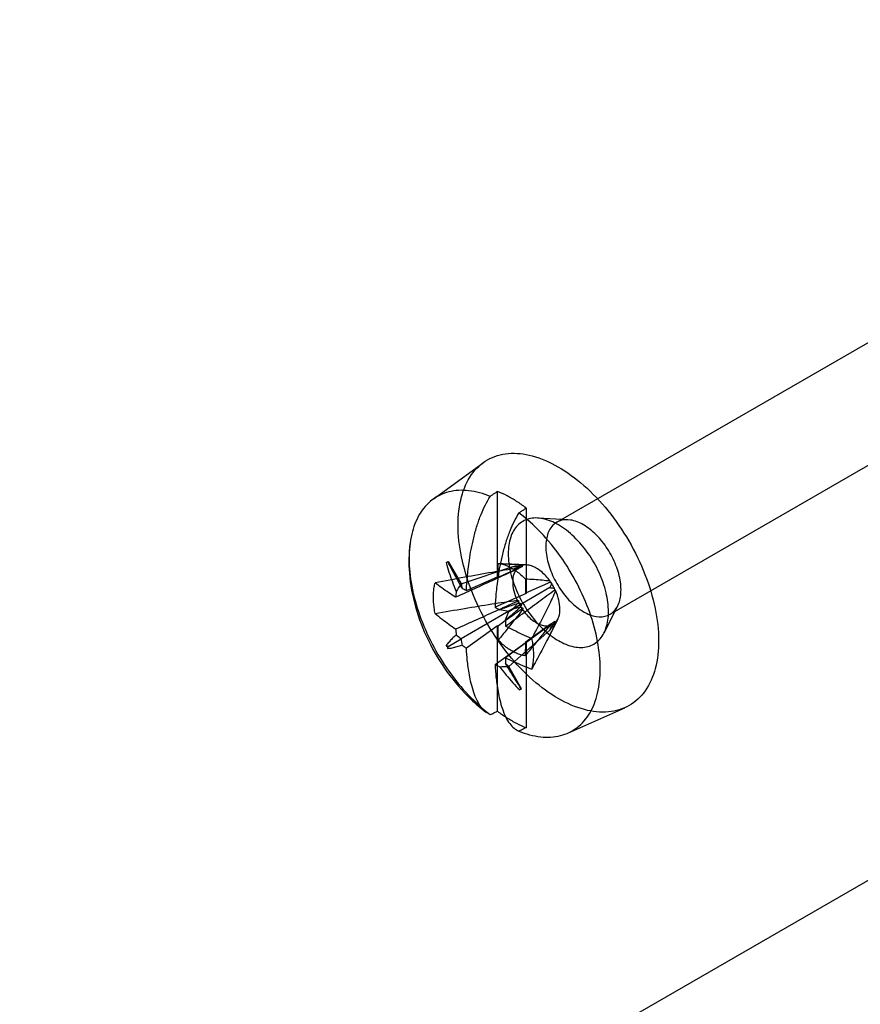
# Model space of a CAD drawing. Header units: millimetres. Extents: x 43 to 330, y 49 to 471.
# Tile 4 of 9: x 110 to 127, y 202 to 221. Entities that reach past the tile are written whole.
import ezdxf

# ---------------------------------------------------------------- set-up
doc = ezdxf.new("R2010")
doc.units = ezdxf.units.MM
doc.header["$LTSCALE"] = 33.844237
doc.layers.get('0').update_dxf_attribs({"linetype": 'CONTINUOUS'})

msp = doc.modelspace()

# ---------------------------------------------------------------- linework, layer by layer
at = {"color": 7}
for p, q in [((120.907, 211.167), (138.089, 221.087)), ((121.957, 209.348), (139.139, 219.269)), ((118.462, 211.619), (119.453, 212.342)), ((119.735, 210.086), (119.735, 211.773)), ((120.3, 211.447), (120.3, 209.759)), ((121.126, 211.215), (120.529, 211.249)), ((118.723, 210.368), (118.762, 210.391)), ((118.762, 210.391), (118.755, 210.387)), ((118.762, 210.391), (119.017, 209.949)), ((119.745, 210.081), (119.749, 210.353)), ((120.309, 210.323), (119.858, 210.347)), ((119.017, 209.949), (120.039, 210.295)), ((120.228, 210.315), (120.233, 210.303)), ((119.12, 209.818), (119.735, 210.086)), ((119.735, 210.086), (119.745, 210.081)), ((120.285, 210.044), (120.289, 209.766)), ((120.784, 209.981), (120.289, 209.766)), ((120.774, 210.001), (120.78, 209.987)), ((120.783, 209.981), (120.802, 209.959)), ((120.3, 209.759), (119.686, 209.491)), ((120.768, 209.875), (119.957, 209.406)), ((120.289, 209.766), (120.296, 209.762)), ((120.868, 209.835), (120.858, 209.862)), ((120.88, 209.817), (120.872, 209.829)), ((119.957, 209.406), (120.212, 209.554)), ((120.173, 209.568), (120.212, 209.554)), ((120.212, 209.554), (120.205, 209.512)), ((120.04, 209.454), (119.017, 208.864)), ((119.957, 209.406), (119.779, 209.435)), ((119.893, 209.238), (119.957, 209.406)), ((122.108, 209.514), (121.839, 208.981)), ((120.868, 209.207), (119.895, 208.491)), ((120.927, 209.253), (120.727, 208.859)), ((120.858, 209.168), (120.868, 209.208)), ((120.868, 209.207), (120.877, 209.195)), ((119.735, 209.123), (119.12, 208.681)), ((119.735, 207.436), (119.735, 209.123)), ((119.746, 209.116), (119.739, 209.121)), ((119.75, 208.839), (119.746, 209.116)), ((120.769, 209.034), (119.957, 208.321)), ((118.762, 208.716), (119.017, 208.864)), ((119.686, 208.355), (120.3, 208.797)), ((120.288, 208.803), (120.284, 208.53)), ((120.3, 208.797), (120.292, 208.801)), ((120.3, 208.797), (120.3, 207.109)), ((118.762, 208.716), (118.723, 208.731)), ((118.755, 208.675), (118.762, 208.716)), ((120.212, 207.879), (119.957, 208.321)), ((120.212, 207.879), (120.173, 207.857)), ((120.205, 207.875), (120.212, 207.879)), ((121.125, 207.005), (122.247, 207.502)), ((110.3, 194.429), (127.483, 204.349))]:
    msp.add_line(p, q, dxfattribs=at)
for centre, radius, start, end in [((154.867, 186.619), 42.773, 146.9454, 147.1839), ((146.412, 215.449), 27.941, 191.3515, 191.5267), ((124.008, 209.261), 5.116, 173.9496, 175.2462), ((128.643, 227.228), 19.844, 241.0383, 241.3213), ((131.45, 228.922), 22.715, 238.8057, 239.0815), ((142.132, 209.594), 22.242, 180.9159, 181.236), ((124.2, 209.487), 5.308, 184.6278, 185.9203), ((140.399, 236.394), 34.858, 231.9633, 232.1651), ((151.944, 213.392), 33.237, 187.8301, 188.0417), ((122.144, 213.034), 5.3, 234.0765, 235.2143), ((141.146, 207.989), 21.257, 178.6483, 178.9524), ((121.951, 213.195), 5.344, 244.9251, 246.0279), ((117.645, 251.674), 43.414, 272.818, 273.0529), ((138.209, 229.06), 27.626, 228.4723, 228.6496)]:
    msp.add_arc(centre, radius, start, end, dxfattribs=at)
for points, knots in [([(118.957, 211.115), (118.957, 211.301), (118.993, 211.65), (119.186, 212.109), (119.52, 212.427), (119.96, 212.556), (120.451, 212.495), (120.962, 212.268), (121.467, 211.895), (121.937, 211.397), (122.344, 210.804), (122.66, 210.153), (122.863, 209.489), (122.917, 209.042), (122.917, 208.829)], [0, 0, 0, 0, 0.079261, 0.147487, 0.208298, 0.268733, 0.336523, 0.415026, 0.504345, 0.602437, 0.705439, 0.809555, 0.909345, 1, 1, 1, 1]), ([(119.593, 211.677), (119.456, 211.732), (119.184, 211.809), (118.777, 211.792), (118.425, 211.625), (118.168, 211.321), (118.017, 210.914), (117.989, 210.61), (117.989, 210.449)], [0, 0, 0, 0, 0.178799, 0.336197, 0.483072, 0.635001, 0.805209, 1, 1, 1, 1]), ([(119.735, 211.773), (119.719, 211.763), (119.689, 211.74), (119.639, 211.711), (119.609, 211.688), (119.593, 211.677)], [0, 0, 0, 0, 0.335317, 0.662713, 1, 1, 1, 1]), ([(120.3, 211.447), (120.239, 211.493), (120.117, 211.578), (119.928, 211.688), (119.799, 211.748), (119.734, 211.773)], [0, 0, 0, 0, 0.349662, 0.683326, 1, 1, 1, 1]), ([(119.12, 209.818), (119.122, 209.858), (119.128, 209.945), (119.14, 210.085), (119.156, 210.245), (119.18, 210.428), (119.215, 210.635), (119.264, 210.863), (119.328, 211.095), (119.405, 211.312), (119.492, 211.506), (119.558, 211.623), (119.593, 211.677)], [0, 0, 0, 0, 0.062546, 0.134529, 0.217228, 0.31182, 0.419745, 0.542887, 0.671929, 0.791795, 0.899799, 1, 1, 1, 1]), ([(120.159, 211.351), (120.124, 211.296), (120.058, 211.18), (119.971, 210.987), (119.895, 210.77), (119.83, 210.537), (119.781, 210.308), (119.746, 210.1), (119.722, 209.917), (119.705, 209.758), (119.694, 209.618), (119.688, 209.532), (119.686, 209.491)], [0, 0, 0, 0, 0.099886, 0.20747, 0.326565, 0.456131, 0.580952, 0.689198, 0.783447, 0.865876, 0.937654, 1, 1, 1, 1]), ([(120.159, 211.351), (120.175, 211.362), (120.205, 211.384), (120.254, 211.413), (120.285, 211.436), (120.3, 211.447)], [0, 0, 0, 0, 0.337422, 0.664818, 1, 1, 1, 1]), ([(121.763, 208.27), (121.763, 208.451), (121.723, 208.831), (121.566, 209.398), (121.318, 209.963), (120.993, 210.496), (120.608, 210.967), (120.312, 211.235), (120.159, 211.351)], [0, 0, 0, 0, 0.151959, 0.317504, 0.491392, 0.667354, 0.838887, 1, 1, 1, 1]), ([(122.917, 208.829), (122.917, 208.643), (122.881, 208.294), (122.687, 207.835), (122.354, 207.517), (121.913, 207.388), (121.422, 207.449), (120.911, 207.675), (120.406, 208.049), (119.936, 208.547), (119.529, 209.14), (119.213, 209.791), (119.01, 210.455), (118.957, 210.902), (118.957, 211.115)], [0, 0, 0, 0, 0.079261, 0.147487, 0.208298, 0.268733, 0.336523, 0.415026, 0.504345, 0.602437, 0.705439, 0.809555, 0.909345, 1, 1, 1, 1]), ([(120.937, 211.115), (120.841, 211.17), (120.652, 211.252), (120.355, 211.258), (120.112, 211.118), (119.972, 210.859), (119.931, 210.529), (119.983, 210.153), (120.122, 209.761), (120.336, 209.387), (120.607, 209.065), (120.824, 208.894), (120.937, 208.829)], [0, 0, 0, 0, 0.094268, 0.172727, 0.243809, 0.321471, 0.414616, 0.523427, 0.642941, 0.76713, 0.889164, 1, 1, 1, 1]), ([(121.432, 211.115), (121.353, 211.16), (121.198, 211.226), (120.95, 211.214), (120.763, 211.06), (120.682, 210.813), (120.69, 210.514), (120.78, 210.189), (120.943, 209.872), (121.16, 209.598), (121.339, 209.454), (121.432, 209.4)], [0, 0, 0, 0, 0.102879, 0.187961, 0.268465, 0.361547, 0.47454, 0.604428, 0.742465, 0.877727, 1, 1, 1, 1]), ([(120.937, 208.829), (121.032, 208.774), (121.222, 208.692), (121.518, 208.685), (121.761, 208.826), (121.902, 209.085), (121.942, 209.415), (121.89, 209.791), (121.751, 210.183), (121.537, 210.557), (121.266, 210.879), (121.049, 211.05), (120.937, 211.115)], [0, 0, 0, 0, 0.094268, 0.172727, 0.243809, 0.321471, 0.414616, 0.523427, 0.642941, 0.76713, 0.889164, 1, 1, 1, 1]), ([(121.432, 209.4), (121.51, 209.355), (121.665, 209.29), (121.914, 209.301), (122.1, 209.455), (122.181, 209.703), (122.174, 210.001), (122.083, 210.326), (121.92, 210.643), (121.703, 210.917), (121.525, 211.061), (121.432, 211.115)], [0, 0, 0, 0, 0.102879, 0.187961, 0.268465, 0.361547, 0.47454, 0.604428, 0.742465, 0.877727, 1, 1, 1, 1]), ([(118.007, 210.742), (117.982, 210.549), (117.976, 210.127), (118.099, 209.477), (118.355, 208.818), (118.724, 208.202), (119.122, 207.739), (119.401, 207.498), (119.506, 207.419)], [0, 0, 0, 0, 0.153561, 0.331354, 0.519159, 0.7101, 0.896212, 1, 1, 1, 1]), ([(117.989, 210.449), (117.989, 210.268), (118.029, 209.888), (118.186, 209.321), (118.434, 208.756), (118.759, 208.223), (119.144, 207.752), (119.44, 207.484), (119.593, 207.368)], [0, 0, 0, 0, 0.151959, 0.317504, 0.491392, 0.667354, 0.838887, 1, 1, 1, 1]), ([(118.723, 210.368), (118.739, 210.305), (118.776, 210.179), (118.843, 209.989), (118.893, 209.863), (118.92, 209.8)], [0, 0, 0, 0, 0.323909, 0.656719, 1, 1, 1, 1]), ([(119.034, 209.865), (119.001, 209.925), (118.937, 210.043), (118.844, 210.217), (118.784, 210.331), (118.755, 210.387)], [0, 0, 0, 0, 0.346101, 0.67931, 1, 1, 1, 1]), ([(119.749, 210.353), (119.778, 210.35), (119.839, 210.338), (119.929, 210.306), (119.988, 210.276), (120.017, 210.259)], [0, 0, 0, 0, 0.308845, 0.642056, 1, 1, 1, 1]), ([(119.749, 210.352), (119.806, 210.35), (119.916, 210.345), (120.075, 210.333), (120.178, 210.322), (120.228, 210.315)], [0, 0, 0, 0, 0.353194, 0.686855, 1, 1, 1, 1]), ([(120.124, 210.255), (119.959, 210.231), (119.613, 210.175), (119.073, 210.077), (118.699, 210.007), (118.505, 209.97)], [0, 0, 0, 0, 0.305617, 0.638539, 1, 1, 1, 1]), ([(120.152, 210.248), (120.012, 210.185), (119.734, 210.06), (119.32, 209.871), (119.046, 209.746), (118.909, 209.684)], [0, 0, 0, 0, 0.337734, 0.670687, 1, 1, 1, 1]), ([(119.744, 210.081), (119.799, 210.105), (119.909, 210.153), (120.072, 210.225), (120.181, 210.273), (120.236, 210.296)], [0, 0, 0, 0, 0.335331, 0.668732, 1, 1, 1, 1]), ([(120.017, 210.259), (120.049, 210.241), (120.111, 210.199), (120.201, 210.127), (120.257, 210.073), (120.285, 210.044)], [0, 0, 0, 0, 0.316339, 0.650675, 1, 1, 1, 1]), ([(120.124, 210.255), (120.094, 210.224), (120.046, 210.138), (120.028, 209.983), (120.052, 209.805), (120.096, 209.685), (120.123, 209.625)], [0, 0, 0, 0, 0.196249, 0.427796, 0.69741, 1, 1, 1, 1]), ([(120.039, 210.295), (120.057, 210.297), (120.093, 210.299), (120.147, 210.303), (120.183, 210.305), (120.201, 210.306)], [0, 0, 0, 0, 0.333436, 0.664746, 1, 1, 1, 1]), ([(120.039, 210.295), (120.051, 210.293), (120.075, 210.289), (120.111, 210.282), (120.134, 210.277), (120.145, 210.274)], [0, 0, 0, 0, 0.338193, 0.671413, 1, 1, 1, 1]), ([(120.152, 210.248), (120.149, 210.249), (120.143, 210.251), (120.134, 210.253), (120.128, 210.254), (120.124, 210.255)], [0, 0, 0, 0, 0.327999, 0.659783, 1, 1, 1, 1]), ([(120.201, 210.306), (120.195, 210.303), (120.181, 210.298), (120.162, 210.287), (120.151, 210.278), (120.145, 210.274)], [0, 0, 0, 0, 0.327374, 0.680849, 1, 1, 1, 1]), ([(120.153, 210.249), (120.152, 210.251), (120.151, 210.257), (120.148, 210.265), (120.146, 210.271), (120.145, 210.274)], [0, 0, 0, 0, 0.323459, 0.64056, 1, 1, 1, 1]), ([(120.236, 210.297), (120.232, 210.298), (120.224, 210.299), (120.213, 210.303), (120.205, 210.305), (120.201, 210.306)], [0, 0, 0, 0, 0.326472, 0.658522, 1, 1, 1, 1]), ([(120.501, 210.26), (120.471, 210.277), (120.41, 210.306), (120.316, 210.327), (120.255, 210.322), (120.228, 210.315)], [0, 0, 0, 0, 0.371007, 0.703129, 1, 1, 1, 1]), ([(120.774, 210), (120.748, 210.037), (120.693, 210.105), (120.602, 210.193), (120.535, 210.24), (120.501, 210.26)], [0, 0, 0, 0, 0.354288, 0.693065, 1, 1, 1, 1]), ([(118.469, 209.688), (118.469, 209.721), (118.471, 209.786), (118.483, 209.881), (118.496, 209.941), (118.504, 209.97)], [0, 0, 0, 0, 0.349851, 0.68318, 1, 1, 1, 1]), ([(118.909, 209.684), (118.863, 209.714), (118.772, 209.774), (118.636, 209.869), (118.548, 209.935), (118.505, 209.97)], [0, 0, 0, 0, 0.33109, 0.664133, 1, 1, 1, 1]), ([(120.774, 210.001), (120.723, 210.008), (120.618, 210.021), (120.455, 210.034), (120.343, 210.04), (120.285, 210.044)], [0, 0, 0, 0, 0.312539, 0.646223, 1, 1, 1, 1]), ([(120.803, 209.959), (120.799, 209.95), (120.793, 209.93), (120.781, 209.903), (120.773, 209.884), (120.768, 209.875)], [0, 0, 0, 0, 0.334785, 0.665281, 1, 1, 1, 1]), ([(120.858, 209.862), (120.853, 209.873), (120.841, 209.895), (120.822, 209.927), (120.809, 209.949), (120.802, 209.959)], [0, 0, 0, 0, 0.32138, 0.678018, 1, 1, 1, 1]), ([(119.895, 209.114), (120.006, 209.195), (120.224, 209.357), (120.548, 209.598), (120.762, 209.756), (120.868, 209.834)], [0, 0, 0, 0, 0.340416, 0.674022, 1, 1, 1, 1]), ([(120.88, 209.817), (120.839, 209.713), (120.742, 209.504), (120.581, 209.191), (120.467, 208.979), (120.409, 208.871)], [0, 0, 0, 0, 0.317509, 0.651056, 1, 1, 1, 1]), ([(120.768, 209.875), (120.779, 209.874), (120.799, 209.872), (120.829, 209.868), (120.849, 209.864), (120.859, 209.862)], [0, 0, 0, 0, 0.334628, 0.664946, 1, 1, 1, 1]), ([(120.881, 209.189), (120.911, 209.22), (120.958, 209.306), (120.975, 209.461), (120.95, 209.637), (120.908, 209.756), (120.88, 209.817)], [0, 0, 0, 0, 0.195984, 0.427789, 0.69722, 1, 1, 1, 1]), ([(118.504, 209.364), (118.497, 209.401), (118.484, 209.474), (118.472, 209.582), (118.469, 209.653), (118.469, 209.688)], [0, 0, 0, 0, 0.345836, 0.679534, 1, 1, 1, 1]), ([(118.504, 209.364), (118.698, 209.398), (119.07, 209.463), (119.609, 209.552), (119.956, 209.604), (120.123, 209.625)], [0, 0, 0, 0, 0.358935, 0.691526, 1, 1, 1, 1]), ([(118.909, 209.059), (119.051, 209.122), (119.33, 209.247), (119.745, 209.433), (120.018, 209.557), (120.153, 209.617)], [0, 0, 0, 0, 0.340545, 0.674186, 1, 1, 1, 1]), ([(120.173, 209.569), (120.127, 209.556), (120.038, 209.53), (119.907, 209.485), (119.822, 209.452), (119.779, 209.435)], [0, 0, 0, 0, 0.338046, 0.670361, 1, 1, 1, 1]), ([(120.04, 209.454), (120.052, 209.468), (120.075, 209.495), (120.111, 209.537), (120.134, 209.566), (120.145, 209.58)], [0, 0, 0, 0, 0.334152, 0.665659, 1, 1, 1, 1]), ([(120.123, 209.625), (120.127, 209.624), (120.133, 209.622), (120.143, 209.62), (120.15, 209.618), (120.153, 209.617)], [0, 0, 0, 0, 0.341373, 0.662289, 1, 1, 1, 1]), ([(120.153, 209.617), (120.152, 209.613), (120.152, 209.605), (120.149, 209.592), (120.146, 209.584), (120.145, 209.58)], [0, 0, 0, 0, 0.326728, 0.657431, 1, 1, 1, 1]), ([(120.145, 209.58), (120.151, 209.569), (120.162, 209.546), (120.181, 209.514), (120.195, 209.493), (120.201, 209.483)], [0, 0, 0, 0, 0.321454, 0.677952, 1, 1, 1, 1]), ([(120.205, 209.512), (120.202, 209.518), (120.195, 209.531), (120.184, 209.55), (120.176, 209.562), (120.173, 209.568)], [0, 0, 0, 0, 0.334144, 0.665856, 1, 1, 1, 1]), ([(118.504, 209.364), (118.549, 209.327), (118.638, 209.255), (118.773, 209.154), (118.864, 209.09), (118.909, 209.059)], [0, 0, 0, 0, 0.342666, 0.676205, 1, 1, 1, 1]), ([(120.235, 209.468), (120.181, 209.429), (120.073, 209.35), (119.909, 209.233), (119.8, 209.155), (119.746, 209.116)], [0, 0, 0, 0, 0.334828, 0.667069, 1, 1, 1, 1]), ([(120.229, 209.441), (120.18, 209.376), (120.078, 209.245), (119.918, 209.044), (119.807, 208.908), (119.75, 208.839)], [0, 0, 0, 0, 0.316722, 0.649968, 1, 1, 1, 1]), ([(119.893, 209.238), (119.929, 209.266), (120.001, 209.324), (120.105, 209.415), (120.172, 209.479), (120.205, 209.512)], [0, 0, 0, 0, 0.329622, 0.661955, 1, 1, 1, 1]), ([(120.201, 209.483), (120.183, 209.48), (120.147, 209.475), (120.093, 209.464), (120.058, 209.458), (120.04, 209.454)], [0, 0, 0, 0, 0.334431, 0.665882, 1, 1, 1, 1]), ([(120.201, 209.483), (120.205, 209.481), (120.213, 209.48), (120.225, 209.477), (120.231, 209.472), (120.235, 209.47)], [0, 0, 0, 0, 0.346986, 0.656899, 1, 1, 1, 1]), ([(120.235, 209.468), (120.235, 209.466), (120.235, 209.459), (120.232, 209.451), (120.23, 209.444), (120.229, 209.441)], [0, 0, 0, 0, 0.314747, 0.63598, 1, 1, 1, 1]), ([(120.229, 209.441), (120.255, 209.405), (120.309, 209.336), (120.401, 209.248), (120.468, 209.201), (120.501, 209.182)], [0, 0, 0, 0, 0.354147, 0.693084, 1, 1, 1, 1]), ([(120.881, 209.189), (120.842, 209.093), (120.747, 208.894), (120.586, 208.588), (120.47, 208.376), (120.409, 208.265)], [0, 0, 0, 0, 0.300651, 0.634508, 1, 1, 1, 1]), ([(120.501, 209.182), (120.532, 209.164), (120.592, 209.136), (120.685, 209.115), (120.745, 209.12), (120.773, 209.126)], [0, 0, 0, 0, 0.369657, 0.701487, 1, 1, 1, 1]), ([(120.859, 209.168), (120.849, 209.153), (120.829, 209.123), (120.799, 209.078), (120.779, 209.048), (120.769, 209.034)], [0, 0, 0, 0, 0.335227, 0.666334, 1, 1, 1, 1]), ([(120.859, 209.168), (120.853, 209.163), (120.841, 209.154), (120.822, 209.143), (120.809, 209.138), (120.803, 209.136)], [0, 0, 0, 0, 0.331491, 0.686806, 1, 1, 1, 1]), ([(120.409, 208.871), (120.347, 208.897), (120.228, 208.949), (120.057, 209.031), (119.948, 209.086), (119.895, 209.114)], [0, 0, 0, 0, 0.354191, 0.686528, 1, 1, 1, 1]), ([(120.284, 208.53), (120.342, 208.599), (120.454, 208.733), (120.618, 208.931), (120.722, 209.062), (120.773, 209.126)], [0, 0, 0, 0, 0.3487, 0.68182, 1, 1, 1, 1]), ([(120.288, 208.803), (120.343, 208.843), (120.453, 208.921), (120.618, 209.039), (120.727, 209.118), (120.782, 209.157)], [0, 0, 0, 0, 0.335144, 0.66795, 1, 1, 1, 1]), ([(120.769, 209.034), (120.773, 209.045), (120.781, 209.068), (120.793, 209.101), (120.799, 209.124), (120.803, 209.136)], [0, 0, 0, 0, 0.338443, 0.671828, 1, 1, 1, 1]), ([(120.773, 209.126), (120.774, 209.13), (120.776, 209.137), (120.779, 209.147), (120.781, 209.154), (120.782, 209.157)], [0, 0, 0, 0, 0.346511, 0.667907, 1, 1, 1, 1]), ([(120.782, 209.157), (120.785, 209.155), (120.79, 209.151), (120.796, 209.143), (120.8, 209.138), (120.802, 209.136)], [0, 0, 0, 0, 0.323256, 0.639331, 1, 1, 1, 1]), ([(118.92, 208.939), (118.894, 208.917), (118.844, 208.873), (118.778, 208.804), (118.74, 208.756), (118.723, 208.731)], [0, 0, 0, 0, 0.358525, 0.691378, 1, 1, 1, 1]), ([(120.017, 208.624), (119.986, 208.642), (119.923, 208.683), (119.834, 208.755), (119.777, 208.81), (119.75, 208.839)], [0, 0, 0, 0, 0.316317, 0.650665, 1, 1, 1, 1]), ([(120.409, 208.871), (120.416, 208.834), (120.429, 208.761), (120.441, 208.653), (120.444, 208.582), (120.444, 208.547)], [0, 0, 0, 0, 0.345836, 0.679535, 1, 1, 1, 1]), ([(118.723, 208.731), (118.726, 208.725), (118.734, 208.713), (118.745, 208.694), (118.752, 208.681), (118.755, 208.675)], [0, 0, 0, 0, 0.334144, 0.665856, 1, 1, 1, 1]), ([(118.755, 208.675), (118.785, 208.677), (118.846, 208.686), (118.939, 208.709), (119.002, 208.73), (119.034, 208.742)], [0, 0, 0, 0, 0.308622, 0.641449, 1, 1, 1, 1]), ([(119.593, 207.368), (119.559, 207.383), (119.49, 207.424), (119.402, 207.52), (119.326, 207.65), (119.262, 207.809), (119.214, 207.98), (119.18, 208.146), (119.156, 208.3), (119.139, 208.44), (119.128, 208.565), (119.122, 208.644), (119.12, 208.681)], [0, 0, 0, 0, 0.077004, 0.16307, 0.266022, 0.388066, 0.515261, 0.632535, 0.739529, 0.836468, 0.923161, 1, 1, 1, 1]), ([(120.284, 208.53), (120.255, 208.533), (120.195, 208.545), (120.105, 208.577), (120.047, 208.607), (120.017, 208.624)], [0, 0, 0, 0, 0.309036, 0.642196, 1, 1, 1, 1]), ([(119.895, 208.491), (119.949, 208.465), (120.059, 208.412), (120.23, 208.337), (120.348, 208.289), (120.409, 208.265)], [0, 0, 0, 0, 0.319795, 0.651819, 1, 1, 1, 1]), ([(120.444, 208.547), (120.444, 208.514), (120.442, 208.449), (120.43, 208.354), (120.417, 208.294), (120.409, 208.265)], [0, 0, 0, 0, 0.349839, 0.683168, 1, 1, 1, 1]), ([(119.686, 208.355), (119.688, 208.317), (119.694, 208.238), (119.705, 208.112), (119.722, 207.972), (119.745, 207.819), (119.78, 207.653), (119.828, 207.483), (119.891, 207.325), (119.967, 207.194), (120.055, 207.098), (120.124, 207.056), (120.159, 207.042)], [0, 0, 0, 0, 0.077077, 0.164003, 0.261234, 0.368573, 0.485448, 0.610942, 0.732603, 0.836313, 0.922748, 1, 1, 1, 1]), ([(119.779, 208.312), (119.821, 208.257), (119.905, 208.15), (120.035, 207.998), (120.127, 207.902), (120.173, 207.857)], [0, 0, 0, 0, 0.343259, 0.676093, 1, 1, 1, 1]), ([(120.205, 207.875), (120.171, 207.929), (120.102, 208.037), (119.998, 208.205), (119.928, 208.319), (119.893, 208.378)], [0, 0, 0, 0, 0.320704, 0.653885, 1, 1, 1, 1]), ([(120.159, 207.042), (120.296, 206.987), (120.568, 206.91), (120.976, 206.927), (121.327, 207.094), (121.584, 207.398), (121.735, 207.805), (121.763, 208.109), (121.763, 208.27)], [0, 0, 0, 0, 0.178799, 0.336197, 0.483072, 0.635001, 0.805209, 1, 1, 1, 1]), ([(119.593, 207.368), (119.609, 207.376), (119.641, 207.389), (119.687, 207.415), (119.719, 207.428), (119.735, 207.436)], [0, 0, 0, 0, 0.331903, 0.671086, 1, 1, 1, 1]), ([(119.734, 207.436), (119.795, 207.39), (119.918, 207.305), (120.107, 207.195), (120.236, 207.135), (120.3, 207.109)], [0, 0, 0, 0, 0.349662, 0.683326, 1, 1, 1, 1]), ([(120.3, 207.109), (120.285, 207.102), (120.252, 207.089), (120.207, 207.062), (120.175, 207.049), (120.159, 207.042)], [0, 0, 0, 0, 0.329052, 0.668235, 1, 1, 1, 1])]:
    msp.add_open_spline(points, degree=3, knots=knots, dxfattribs=at)

doc.saveas('drawing.dxf')
